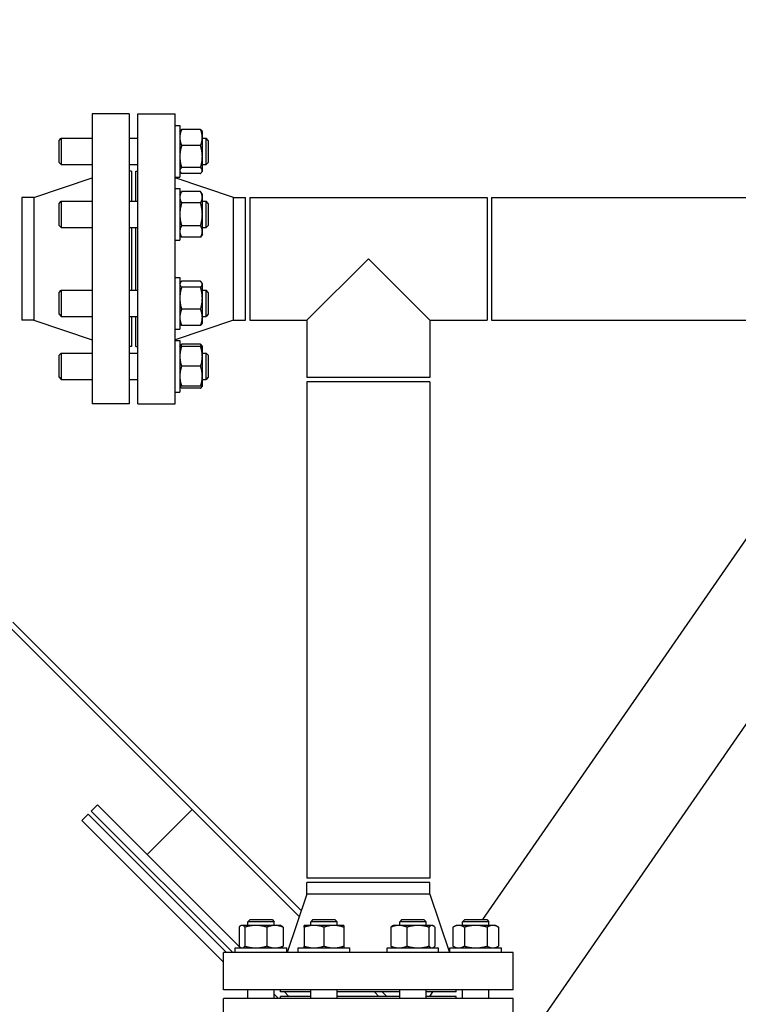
# Model space of a CAD drawing. Header units: inches. Extents: x 36 to 1719, y -84 to 1122.
# Tile 8 of 256: x 246 to 266, y 287 to 315. Entities that reach past the tile are written whole.
import ezdxf

# ---------------------------------------------------------------- set-up
doc = ezdxf.new("R2010")
doc.units = ezdxf.units.IN
doc.header["$LTSCALE"] = 48
doc.header["$MEASUREMENT"] = 0
doc.layers.add('Dimension (ANSI)', color=7, linetype='Continuous', lineweight=25)
doc.layers.add('Visible (ANSI)', color=7, linetype='Continuous', lineweight=30)
doc.styles.add('Note Text (ANSI)', font='tahoma.ttf')
doc.dimstyles.new('Architectural (ANSI)', dxfattribs={"dimscale": 48, "dimtxt": 0.125, "dimasz": 0.098425, "dimexe": 0.125, "dimexo": 0.0625, "dimgap": 0.031496, "dimtad": 0, "dimtih": 1, "dimtoh": 1, "dimdec": 4, "dimrnd": 1e-08, "dimzin": 3, "dimdsep": 46, "dimlunit": 4, "dimtxsty": 'Note Text (ANSI)', "dimcen": 0.09, "dimdle": 0.393701, "dimclrd": 256, "dimclre": 256, "dimclrt": 256, "dimadec": 0, "dimazin": 3, "dimtfac": 0.96, "dimtofl": 0, "dimtmove": 0, "dimatfit": 3, "dimfxl": 1, "dimfrac": 2, "dimtolj": 1, "dimtzin": 12, "dimlwd": -1, "dimlwe": -1, "dimarcsym": 0})

# ---------------------------------------------------------------- blocks, each defined once
blk = doc.blocks.new('*D14')
at = {"layer": 'Defpoints', "color": 0, "transparency": 16777216}
for p in [(247.914, 547.781), (114.211, 241.212), (343.663, 241.212)]:
    blk.add_point(p, dxfattribs=at)
at = {"layer": 'Dimension (ANSI)', "transparency": 16777216}
for p, q in [((244.914, 547.781), (108.211, 547.781)), ((114.211, 543.057), (114.211, 395.013)), ((114.211, 245.937), (114.211, 384.414)), ((340.663, 241.212), (108.211, 241.212))]:
    blk.add_line(p, q, dxfattribs=at)
for points in [[(113.424, 543.057), (114.999, 543.057), (114.211, 547.781)], [(113.424, 245.937), (114.999, 245.937), (114.211, 241.212)]]:
    blk.add_solid(points, dxfattribs=at)
at = {"layer": 'Dimension (ANSI)', "transparency": 16777216, "insert": (94.253, 393.501), "char_height": 6, "attachment_point": 1, "style": 'Note Text (ANSI)'}
blk.add_mtext('\\A1;25\'-6 9/16"', dxfattribs=at)

msp = doc.modelspace()

# ---------------------------------------------------------------- linework, layer by layer
at = {"layer": 'Visible (ANSI)'}
for p, q in [((248.9829, 311.85539), (247.9229, 311.85539)), ((247.9229, 311.85539), (247.9229, 303.60539)), ((248.9829, 311.85539), (248.9829, 303.60539)), ((249.2279, 311.85539), (250.2879, 311.85539)), ((249.2279, 303.60539), (249.2279, 311.85539)), ((250.2879, 303.60539), (250.2879, 311.85539)), ((250.2879, 311.52293), (250.4219, 311.52293)), ((250.4219, 311.52293), (250.4219, 310.05393)), ((250.4219, 311.35093), (250.43336, 311.37078)), ((251.01266, 311.41582), (250.47214, 311.41582)), ((251.0629, 311.35093), (251.05145, 311.37078)), ((251.0629, 311.18618), (251.0629, 311.35093)), ((246.9804, 311.10093), (247.0429, 311.16343)), ((246.9804, 310.47593), (246.9804, 311.10093)), ((247.0429, 311.16343), (247.0429, 310.41343)), ((247.0429, 311.16343), (247.9229, 311.16343)), ((248.9829, 311.16343), (249.2279, 311.16343)), ((251.01266, 310.95654), (250.47214, 310.95654)), ((251.0629, 310.64285), (251.0629, 311.18618)), ((251.0629, 311.16343), (251.1679, 311.16343)), ((251.2304, 311.10093), (251.1679, 311.16343)), ((251.1679, 310.41343), (251.1679, 311.16343)), ((251.2304, 311.10093), (251.2304, 310.47593)), ((246.9804, 310.47593), (247.0429, 310.41343)), ((247.0429, 310.41343), (247.9229, 310.41343)), ((248.9829, 310.41343), (249.2279, 310.41343)), ((251.0629, 310.2451), (251.0629, 310.64285)), ((251.0629, 310.41343), (251.1679, 310.41343)), ((251.2304, 310.47593), (251.1679, 310.41343)), ((249.0429, 310.23039), (248.9829, 310.23039)), ((249.0429, 310.23039), (249.0429, 309.37207)), ((249.1679, 310.23039), (249.2279, 310.23039)), ((249.1679, 309.37207), (249.1679, 310.23039)), ((250.4219, 310.22593), (250.43336, 310.20609)), ((251.01266, 310.32915), (250.47214, 310.32915)), ((251.01266, 310.16105), (250.47214, 310.16105)), ((251.0629, 310.22593), (251.05145, 310.20609)), ((251.0629, 310.22593), (251.0629, 310.2451)), ((246.2629, 309.48039), (247.9229, 310.04039)), ((250.2879, 310.05393), (250.4219, 310.05393)), ((251.9479, 309.48039), (250.2879, 310.04039)), ((250.2879, 309.73157), (250.4219, 309.73157)), ((250.4219, 309.73157), (250.4219, 308.26257)), ((250.4219, 309.55957), (250.47214, 309.64659)), ((251.01266, 309.64659), (250.47214, 309.64659)), ((251.0629, 309.55957), (251.01266, 309.64659)), ((251.0629, 309.48421), (251.0629, 309.55957)), ((246.2629, 309.48039), (245.9229, 309.48039)), ((245.9229, 309.48039), (245.9229, 305.98039)), ((246.2629, 309.48039), (246.2629, 305.98039)), ((246.9804, 309.30957), (247.0429, 309.37207)), ((246.9804, 308.68457), (246.9804, 309.30957)), ((247.0429, 309.37207), (247.0429, 308.62207)), ((247.0429, 309.37207), (247.9229, 309.37207)), ((248.9829, 309.37207), (249.2279, 309.37207)), ((251.01266, 309.32183), (250.47214, 309.32183)), ((251.0629, 308.99707), (251.0629, 309.48421)), ((251.0629, 309.37207), (251.1679, 309.37207)), ((251.2304, 309.30957), (251.1679, 309.37207)), ((251.1679, 308.62207), (251.1679, 309.37207)), ((251.2304, 309.30957), (251.2304, 308.68457)), ((251.9479, 309.48039), (252.2879, 309.48039)), ((251.9479, 305.98039), (251.9479, 309.48039)), ((252.2879, 305.98039), (252.2879, 309.48039)), ((252.4129, 309.48039), (259.1729, 309.48039)), ((252.4129, 309.48039), (252.4129, 305.98039)), ((259.1729, 309.48039), (259.1729, 305.98039)), ((259.2979, 309.48039), (272.0479, 309.48039)), ((259.2979, 309.48039), (259.2979, 305.98039)), ((251.0629, 308.50993), (251.0629, 308.99707)), ((246.9804, 308.68457), (247.0429, 308.62207)), ((251.2304, 308.68457), (251.1679, 308.62207)), ((247.0429, 308.62207), (247.9229, 308.62207)), ((248.9829, 308.62207), (249.2279, 308.62207)), ((249.0429, 308.62207), (249.0429, 306.83871)), ((249.1679, 306.83871), (249.1679, 308.62207)), ((250.4219, 308.43457), (250.47214, 308.34755)), ((251.01266, 308.67231), (250.47214, 308.67231)), ((251.0629, 308.43457), (251.01266, 308.34755)), ((251.0629, 308.62207), (251.1679, 308.62207)), ((251.0629, 308.43457), (251.0629, 308.50993)), ((250.2879, 308.26257), (250.4219, 308.26257)), ((251.01266, 308.34755), (250.47214, 308.34755)), ((255.7929, 307.73039), (254.0429, 305.98039)), ((257.5429, 305.98039), (255.7929, 307.73039)), ((250.2879, 307.19821), (250.4219, 307.19821)), ((250.4219, 307.19821), (250.4219, 305.72921)), ((250.4219, 307.02621), (250.43336, 307.04605)), ((251.01266, 307.0911), (250.47214, 307.0911)), ((251.0629, 307.02621), (251.05145, 307.04605)), ((251.0629, 307.00704), (251.0629, 307.02621)), ((251.0629, 306.6093), (251.0629, 307.00704)), ((246.9804, 306.77621), (247.0429, 306.83871)), ((246.9804, 306.15121), (246.9804, 306.77621)), ((247.0429, 306.83871), (247.0429, 306.08871)), ((247.0429, 306.83871), (247.9229, 306.83871)), ((248.9829, 306.83871), (249.2279, 306.83871)), ((251.01266, 306.92299), (250.47214, 306.92299)), ((251.0629, 306.83871), (251.1679, 306.83871)), ((251.2304, 306.77621), (251.1679, 306.83871)), ((251.1679, 306.08871), (251.1679, 306.83871)), ((251.2304, 306.77621), (251.2304, 306.15121)), ((251.0629, 306.06596), (251.0629, 306.6093)), ((251.01266, 306.2956), (250.47214, 306.2956)), ((246.2629, 305.98039), (245.9229, 305.98039)), ((246.2629, 305.98039), (247.9229, 305.42039)), ((246.9804, 306.15121), (247.0429, 306.08871)), ((247.0429, 306.08871), (247.9229, 306.08871)), ((248.9829, 306.08871), (249.2279, 306.08871)), ((249.0429, 306.08871), (249.0429, 305.23039)), ((249.1679, 305.23039), (249.1679, 306.08871)), ((251.9479, 305.98039), (250.2879, 305.42039)), ((250.4219, 305.90121), (250.43336, 305.88137)), ((251.0629, 305.90121), (251.05145, 305.88137)), ((251.0629, 306.08871), (251.1679, 306.08871)), ((251.0629, 305.90121), (251.0629, 306.06596)), ((251.2304, 306.15121), (251.1679, 306.08871)), ((251.9479, 305.98039), (252.2879, 305.98039)), ((252.4129, 305.98039), (254.0429, 305.98039)), ((254.0429, 305.98039), (254.0429, 304.35039)), ((257.5429, 305.98039), (257.5429, 304.35039)), ((257.5429, 305.98039), (259.1729, 305.98039)), ((259.05621, 288.91789), (270.86238, 305.98039)), ((259.2979, 305.98039), (272.0479, 305.98039)), ((250.2879, 305.72921), (250.4219, 305.72921)), ((251.01266, 305.83632), (250.47214, 305.83632)), ((250.2879, 305.40685), (250.4219, 305.40685)), ((250.4219, 305.40685), (250.4219, 303.93785)), ((246.9804, 304.98485), (247.0429, 305.04735)), ((247.0429, 305.04735), (247.0429, 304.29735)), ((247.0429, 305.04735), (247.9229, 305.04735)), ((249.0429, 305.23039), (248.9829, 305.23039)), ((248.9829, 305.04735), (249.2279, 305.04735)), ((249.1679, 305.23039), (249.2279, 305.23039)), ((250.4219, 305.23485), (250.43336, 305.25469)), ((251.01266, 305.29974), (250.47214, 305.29974)), ((251.01266, 305.23485), (250.47214, 305.23485)), ((251.0629, 305.23485), (251.05145, 305.25469)), ((251.0629, 304.9536), (251.0629, 305.23485)), ((251.0629, 305.04735), (251.1679, 305.04735)), ((251.2304, 304.98485), (251.1679, 305.04735)), ((251.1679, 304.29735), (251.1679, 305.04735)), ((246.9804, 304.35985), (246.9804, 304.98485)), ((251.0629, 304.3911), (251.0629, 304.9536)), ((251.2304, 304.98485), (251.2304, 304.35985)), ((251.01266, 304.67235), (250.47214, 304.67235)), ((246.9804, 304.35985), (247.0429, 304.29735)), ((247.0429, 304.29735), (247.9229, 304.29735)), ((248.9829, 304.29735), (249.2279, 304.29735)), ((251.0629, 304.10985), (251.0629, 304.3911)), ((251.0629, 304.29735), (251.1679, 304.29735)), ((251.2304, 304.35985), (251.1679, 304.29735)), ((257.5429, 304.35039), (254.0429, 304.35039)), ((254.0429, 304.22539), (254.0429, 290.10039)), ((257.5429, 304.22539), (254.0429, 304.22539)), ((257.5429, 304.22539), (257.5429, 290.10039)), ((259.23769, 283.90781), (273.34597, 304.29735)), ((250.2879, 303.93785), (250.4219, 303.93785)), ((250.4219, 304.10985), (250.43336, 304.09001)), ((251.01266, 304.10985), (250.47214, 304.10985)), ((251.01266, 304.04496), (250.47214, 304.04496)), ((251.0629, 304.10985), (251.05145, 304.09001)), ((248.9829, 303.60539), (247.9229, 303.60539)), ((249.2279, 303.60539), (250.2879, 303.60539)), ((245.53032, 297.29131), (253.82681, 288.99482)), ((245.6629, 297.381), (253.88288, 289.16103)), ((248.07499, 292.18338), (247.89821, 292.0066)), ((252.14898, 288.10939), (248.07499, 292.18338)), ((247.80982, 291.91821), (247.63305, 291.74144)), ((251.75265, 287.97539), (247.80982, 291.91821)), ((251.92942, 287.97539), (247.89821, 292.0066)), ((250.77083, 292.0508), (249.4892, 290.76917)), ((251.6679, 287.70658), (247.63305, 291.74144)), ((257.5429, 290.10039), (254.0429, 290.10039)), ((254.0429, 289.63539), (254.0429, 289.97539)), ((257.5429, 289.97539), (254.0429, 289.97539)), ((257.5429, 289.63539), (257.5429, 289.97539)), ((254.0429, 289.63539), (253.4829, 287.97539)), ((257.5429, 289.63539), (254.0429, 289.63539)), ((257.5429, 289.63539), (258.1029, 287.97539)), ((252.42236, 288.91789), (252.35986, 288.85539)), ((253.10986, 288.85539), (252.35986, 288.85539)), ((252.35986, 288.75039), (252.35986, 288.85539)), ((252.42236, 288.91789), (253.04736, 288.91789)), ((253.04736, 288.91789), (253.10986, 288.85539)), ((253.10986, 288.75039), (253.10986, 288.85539)), ((254.21372, 288.91789), (254.15122, 288.85539)), ((254.90122, 288.85539), (254.15122, 288.85539)), ((254.15122, 288.75039), (254.15122, 288.85539)), ((254.21372, 288.91789), (254.83872, 288.91789)), ((254.83872, 288.91789), (254.90122, 288.85539)), ((254.90122, 288.75039), (254.90122, 288.85539)), ((256.74709, 288.91789), (256.68459, 288.85539)), ((257.43459, 288.85539), (256.68459, 288.85539)), ((256.68459, 288.75039), (256.68459, 288.85539)), ((256.74709, 288.91789), (257.37209, 288.91789)), ((257.37209, 288.91789), (257.43459, 288.85539)), ((257.43459, 288.75039), (257.43459, 288.85539)), ((258.53845, 288.91789), (258.47595, 288.85539)), ((259.22595, 288.85539), (258.47595, 288.85539)), ((258.47595, 288.75039), (258.47595, 288.85539)), ((258.53845, 288.91789), (259.16345, 288.91789)), ((259.16345, 288.91789), (259.22595, 288.85539)), ((259.22595, 288.75039), (259.22595, 288.85539)), ((252.10748, 288.70015), (252.10748, 288.15963)), ((252.17236, 288.75039), (252.15252, 288.73894)), ((252.19153, 288.75039), (252.17236, 288.75039)), ((252.58928, 288.75039), (252.19153, 288.75039)), ((252.27558, 288.70015), (252.27558, 288.15963)), ((253.13261, 288.75039), (252.58928, 288.75039)), ((252.90297, 288.70015), (252.90297, 288.15963)), ((253.29736, 288.75039), (253.13261, 288.75039)), ((253.29736, 288.75039), (253.31721, 288.73894)), ((253.36225, 288.70015), (253.36225, 288.15963)), ((254.24497, 288.75039), (253.96372, 288.75039)), ((253.96372, 288.70015), (253.96372, 288.15963)), ((254.80747, 288.75039), (254.24497, 288.75039)), ((254.52622, 288.70015), (254.52622, 288.15963)), ((255.08872, 288.75039), (254.80747, 288.75039)), ((255.08872, 288.70015), (255.08872, 288.15963)), ((256.4322, 288.70015), (256.4322, 288.15963)), ((256.49709, 288.75039), (256.47724, 288.73894)), ((256.66184, 288.75039), (256.49709, 288.75039)), ((257.20517, 288.75039), (256.66184, 288.75039)), ((256.89148, 288.70015), (256.89148, 288.15963)), ((257.60292, 288.75039), (257.20517, 288.75039)), ((257.51887, 288.70015), (257.51887, 288.15963)), ((257.62209, 288.75039), (257.60292, 288.75039)), ((257.62209, 288.75039), (257.64193, 288.73894)), ((257.68697, 288.70015), (257.68697, 288.15963)), ((258.28845, 288.75039), (258.20143, 288.70015)), ((258.20143, 288.70015), (258.20143, 288.15963)), ((258.36381, 288.75039), (258.28845, 288.75039)), ((258.85095, 288.75039), (258.36381, 288.75039)), ((258.52619, 288.70015), (258.52619, 288.15963)), ((259.33808, 288.75039), (258.85095, 288.75039)), ((259.1757, 288.70015), (259.1757, 288.15963)), ((259.41345, 288.75039), (259.33808, 288.75039)), ((259.41345, 288.75039), (259.50046, 288.70015)), ((259.50046, 288.70015), (259.50046, 288.15963)), ((251.6679, 286.91539), (251.6679, 287.97539)), ((259.9179, 287.97539), (251.6679, 287.97539)), ((252.00036, 287.97539), (252.00036, 288.10939)), ((252.00036, 288.10939), (253.46936, 288.10939)), ((252.17236, 288.10939), (252.15252, 288.12085)), ((253.29736, 288.10939), (253.31721, 288.12085)), ((253.46936, 287.97539), (253.46936, 288.10939)), ((253.79172, 287.97539), (253.79172, 288.10939)), ((253.79172, 288.10939), (255.26072, 288.10939)), ((255.26072, 287.97539), (255.26072, 288.10939)), ((256.32509, 287.97539), (256.32509, 288.10939)), ((256.32509, 288.10939), (257.79409, 288.10939)), ((256.49709, 288.10939), (256.47724, 288.12085)), ((257.62209, 288.10939), (257.64193, 288.12085)), ((257.79409, 287.97539), (257.79409, 288.10939)), ((258.11645, 287.97539), (258.11645, 288.10939)), ((258.11645, 288.10939), (259.58545, 288.10939)), ((258.28845, 288.10939), (258.20143, 288.15963)), ((259.41345, 288.10939), (259.50046, 288.15963)), ((259.58545, 287.97539), (259.58545, 288.10939)), ((259.9179, 286.91539), (259.9179, 287.97539)), ((259.9179, 286.91539), (251.6679, 286.91539)), ((252.35986, 286.67039), (252.35986, 286.91539)), ((253.10986, 286.67039), (253.10986, 286.91539)), ((253.2929, 286.85539), (253.2929, 286.91539)), ((254.15122, 286.85539), (253.2929, 286.85539)), ((253.52798, 286.73039), (253.40298, 286.85539)), ((254.15122, 286.67039), (254.15122, 286.91539)), ((254.90122, 286.67039), (254.90122, 286.91539)), ((256.68459, 286.85539), (254.90122, 286.85539)), ((255.96624, 286.85539), (256.09124, 286.73039)), ((256.18851, 286.85539), (256.31351, 286.73039)), ((256.68459, 286.67039), (256.68459, 286.91539)), ((257.43459, 286.67039), (257.43459, 286.91539)), ((258.2929, 286.85539), (257.43459, 286.85539)), ((257.54259, 286.73039), (257.62909, 286.85539)), ((258.2929, 286.85539), (258.2929, 286.91539)), ((258.47595, 286.67039), (258.47595, 286.91539)), ((259.22595, 286.67039), (259.22595, 286.91539)), ((251.6679, 285.61039), (251.6679, 286.67039)), ((259.9179, 286.67039), (251.6679, 286.67039)), ((253.23442, 286.67039), (253.10986, 286.79495)), ((253.2929, 286.67039), (253.2929, 286.73039)), ((254.15122, 286.73039), (253.2929, 286.73039)), ((256.68459, 286.73039), (254.90122, 286.73039)), ((258.2929, 286.73039), (257.43459, 286.73039)), ((258.2929, 286.67039), (258.2929, 286.73039)), ((259.9179, 285.61039), (259.9179, 286.67039))]:
    msp.add_line(p, q, dxfattribs=at)
for points, weights in [([(250.47214, 311.41582), (250.4219, 311.29276), (250.4219, 311.18618)], [1, 1.0379548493, 1]), ([(250.43336, 311.37078), (250.44565, 311.39207), (250.47214, 311.41582)], [1.01895290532, 1.01965956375, 1]), ([(251.0629, 311.18618), (251.0629, 311.29276), (251.01266, 311.41582)], [1, 1.0379548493, 1]), ([(251.01266, 311.41582), (251.03915, 311.39207), (251.05145, 311.37078)], [1, 1.01965956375, 1.01895290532]), ([(250.4219, 311.18618), (250.4219, 311.0796), (250.47214, 310.95654)], [1, 1.0379548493, 1]), ([(250.47214, 310.95654), (250.4219, 310.78843), (250.4219, 310.64285)], [1, 1.0379548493, 1]), ([(251.01266, 310.95654), (251.0629, 311.0796), (251.0629, 311.18618)], [1, 1.0379548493, 1]), ([(251.0629, 310.64285), (251.0629, 310.78843), (251.01266, 310.95654)], [1, 1.0379548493, 1]), ([(250.4219, 310.64285), (250.4219, 310.49726), (250.47214, 310.32915)], [1, 1.0379548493, 1]), ([(251.01266, 310.32915), (251.0629, 310.49726), (251.0629, 310.64285)], [1, 1.0379548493, 1]), ([(250.47214, 310.32915), (250.4219, 310.28411), (250.4219, 310.2451)], [1, 1.0379548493, 1]), ([(250.4219, 310.2451), (250.4219, 310.20609), (250.47214, 310.16105)], [1, 1.0379548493, 1]), ([(251.0629, 310.2451), (251.0629, 310.28411), (251.01266, 310.32915)], [1, 1.0379548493, 1]), ([(251.01266, 310.16105), (251.0629, 310.20609), (251.0629, 310.2451)], [1, 1.0379548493, 1]), ([(250.47214, 309.64659), (250.4219, 309.55957), (250.4219, 309.48421)], [1, 1.0379548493, 1]), ([(251.0629, 309.48421), (251.0629, 309.55957), (251.01266, 309.64659)], [1, 1.0379548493, 1]), ([(250.4219, 309.48421), (250.4219, 309.40885), (250.47214, 309.32183)], [1, 1.0379548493, 1]), ([(250.47214, 309.32183), (250.4219, 309.1478), (250.4219, 308.99707)], [1, 1.0379548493, 1]), ([(251.01266, 309.32183), (251.0629, 309.40885), (251.0629, 309.48421)], [1, 1.0379548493, 1]), ([(251.0629, 308.99707), (251.0629, 309.1478), (251.01266, 309.32183)], [1, 1.0379548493, 1]), ([(250.4219, 308.99707), (250.4219, 308.84635), (250.47214, 308.67231)], [1, 1.0379548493, 1]), ([(251.01266, 308.67231), (251.0629, 308.84635), (251.0629, 308.99707)], [1, 1.0379548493, 1]), ([(250.47214, 308.67231), (250.4219, 308.5853), (250.4219, 308.50993)], [1, 1.0379548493, 1]), ([(250.4219, 308.50993), (250.4219, 308.43457), (250.47214, 308.34755)], [1, 1.0379548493, 1]), ([(251.0629, 308.50993), (251.0629, 308.5853), (251.01266, 308.67231)], [1, 1.0379548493, 1]), ([(251.01266, 308.34755), (251.0629, 308.43457), (251.0629, 308.50993)], [1, 1.0379548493, 1]), ([(250.47214, 307.0911), (250.4219, 307.04605), (250.4219, 307.00704)], [1, 1.0379548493, 1]), ([(250.4219, 307.00704), (250.4219, 306.96803), (250.47214, 306.92299)], [1, 1.0379548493, 1]), ([(251.0629, 307.00704), (251.0629, 307.04605), (251.01266, 307.0911)], [1, 1.0379548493, 1]), ([(251.01266, 306.92299), (251.0629, 306.96803), (251.0629, 307.00704)], [1, 1.0379548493, 1]), ([(250.47214, 306.92299), (250.4219, 306.75488), (250.4219, 306.6093)], [1, 1.0379548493, 1]), ([(251.0629, 306.6093), (251.0629, 306.75488), (251.01266, 306.92299)], [1, 1.0379548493, 1]), ([(250.4219, 306.6093), (250.4219, 306.46371), (250.47214, 306.2956)], [1, 1.0379548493, 1]), ([(251.01266, 306.2956), (251.0629, 306.46371), (251.0629, 306.6093)], [1, 1.0379548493, 1]), ([(250.47214, 306.2956), (250.4219, 306.17254), (250.4219, 306.06596)], [1, 1.0379548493, 1]), ([(251.0629, 306.06596), (251.0629, 306.17254), (251.01266, 306.2956)], [1, 1.0379548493, 1]), ([(250.4219, 306.06596), (250.4219, 305.95939), (250.47214, 305.83632)], [1, 1.0379548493, 1]), ([(250.47214, 305.83632), (250.44565, 305.86007), (250.43336, 305.88137)], [1, 1.01965956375, 1.01895290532]), ([(251.01266, 305.83632), (251.0629, 305.95939), (251.0629, 306.06596)], [1, 1.0379548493, 1]), ([(251.05145, 305.88137), (251.03915, 305.86007), (251.01266, 305.83632)], [1.01895290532, 1.01965956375, 1]), ([(250.4219, 305.23485), (250.4219, 305.23485), (250.47214, 305.23485)], [1, 1.0379548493, 1]), ([(250.47214, 305.23485), (250.4219, 305.08413), (250.4219, 304.9536)], [1, 1.0379548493, 1]), ([(250.43336, 305.25469), (250.44565, 305.27599), (250.47214, 305.29974)], [1.01895290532, 1.01965956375, 1]), ([(250.47214, 305.29974), (250.45847, 305.26625), (250.44866, 305.23485)], [1, 1.01005189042, 1.01477953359]), ([(251.01266, 305.29974), (251.03915, 305.27599), (251.05145, 305.25469)], [1, 1.01965956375, 1.01895290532]), ([(251.03615, 305.23485), (251.02634, 305.26625), (251.01266, 305.29974)], [1.01477953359, 1.01005189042, 1]), ([(251.01266, 305.23485), (251.0629, 305.23485), (251.0629, 305.23485)], [1, 1.0379548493, 1]), ([(251.0629, 304.9536), (251.0629, 305.08413), (251.01266, 305.23485)], [1, 1.0379548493, 1]), ([(250.4219, 304.9536), (250.4219, 304.82307), (250.47214, 304.67235)], [1, 1.0379548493, 1]), ([(251.01266, 304.67235), (251.0629, 304.82307), (251.0629, 304.9536)], [1, 1.0379548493, 1]), ([(250.47214, 304.67235), (250.4219, 304.52163), (250.4219, 304.3911)], [1, 1.0379548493, 1]), ([(251.0629, 304.3911), (251.0629, 304.52163), (251.01266, 304.67235)], [1, 1.0379548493, 1]), ([(250.4219, 304.3911), (250.4219, 304.26057), (250.47214, 304.10985)], [1, 1.0379548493, 1]), ([(251.01266, 304.10985), (251.0629, 304.26057), (251.0629, 304.3911)], [1, 1.0379548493, 1]), ([(250.47214, 304.10985), (250.4219, 304.10985), (250.4219, 304.10985)], [1, 1.0379548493, 1]), ([(250.42471, 304.10985), (250.43352, 304.0796), (250.47214, 304.04496)], [1.01375847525, 1.02892942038, 1]), ([(251.0629, 304.10985), (251.0629, 304.10985), (251.01266, 304.10985)], [1, 1.0379548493, 1]), ([(251.01266, 304.04496), (251.05129, 304.0796), (251.0601, 304.10985)], [1, 1.02892942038, 1.01375847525]), ([(252.19153, 288.75039), (252.15252, 288.75039), (252.10748, 288.70015)], [1, 1.0379548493, 1]), ([(252.27558, 288.70015), (252.23054, 288.75039), (252.19153, 288.75039)], [1, 1.0379548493, 1]), ([(252.58928, 288.75039), (252.44369, 288.75039), (252.27558, 288.70015)], [1, 1.0379548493, 1]), ([(252.90297, 288.70015), (252.73486, 288.75039), (252.58928, 288.75039)], [1, 1.0379548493, 1]), ([(253.13261, 288.75039), (253.02603, 288.75039), (252.90297, 288.70015)], [1, 1.0379548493, 1]), ([(253.36225, 288.70015), (253.23919, 288.75039), (253.13261, 288.75039)], [1, 1.0379548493, 1]), ([(253.31721, 288.73894), (253.3385, 288.72664), (253.36225, 288.70015)], [1.01895290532, 1.01965956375, 1]), ([(253.96372, 288.70015), (253.96372, 288.75039), (253.96372, 288.75039)], [1, 1.0379548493, 1]), ([(254.24497, 288.75039), (254.11444, 288.75039), (253.96372, 288.70015)], [1, 1.0379548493, 1]), ([(254.52622, 288.70015), (254.3755, 288.75039), (254.24497, 288.75039)], [1, 1.0379548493, 1]), ([(254.80747, 288.75039), (254.67694, 288.75039), (254.52622, 288.70015)], [1, 1.0379548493, 1]), ([(255.08872, 288.70015), (254.938, 288.75039), (254.80747, 288.75039)], [1, 1.0379548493, 1]), ([(255.08872, 288.75039), (255.08872, 288.75039), (255.08872, 288.70015)], [1, 1.0379548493, 1]), ([(256.66184, 288.75039), (256.55526, 288.75039), (256.4322, 288.70015)], [1, 1.0379548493, 1]), ([(256.4322, 288.70015), (256.45595, 288.72664), (256.47724, 288.73894)], [1, 1.01965956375, 1.01895290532]), ([(256.89148, 288.70015), (256.76841, 288.75039), (256.66184, 288.75039)], [1, 1.0379548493, 1]), ([(257.20517, 288.75039), (257.05959, 288.75039), (256.89148, 288.70015)], [1, 1.0379548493, 1]), ([(257.51887, 288.70015), (257.35076, 288.75039), (257.20517, 288.75039)], [1, 1.0379548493, 1]), ([(257.60292, 288.75039), (257.56391, 288.75039), (257.51887, 288.70015)], [1, 1.0379548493, 1]), ([(257.68697, 288.70015), (257.64193, 288.75039), (257.60292, 288.75039)], [1, 1.0379548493, 1]), ([(258.36381, 288.75039), (258.28845, 288.75039), (258.20143, 288.70015)], [1, 1.0379548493, 1]), ([(258.52619, 288.70015), (258.43917, 288.75039), (258.36381, 288.75039)], [1, 1.0379548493, 1]), ([(258.85095, 288.75039), (258.70022, 288.75039), (258.52619, 288.70015)], [1, 1.0379548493, 1]), ([(259.1757, 288.70015), (259.00167, 288.75039), (258.85095, 288.75039)], [1, 1.0379548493, 1]), ([(259.33808, 288.75039), (259.26272, 288.75039), (259.1757, 288.70015)], [1, 1.0379548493, 1]), ([(259.50046, 288.70015), (259.41345, 288.75039), (259.33808, 288.75039)], [1, 1.0379548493, 1]), ([(252.10748, 288.15963), (252.15252, 288.10939), (252.19153, 288.10939)], [1, 1.0379548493, 1]), ([(252.19153, 288.10939), (252.23054, 288.10939), (252.27558, 288.15963)], [1, 1.0379548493, 1]), ([(252.27558, 288.15963), (252.44369, 288.10939), (252.58928, 288.10939)], [1, 1.0379548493, 1]), ([(252.58928, 288.10939), (252.73486, 288.10939), (252.90297, 288.15963)], [1, 1.0379548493, 1]), ([(252.90297, 288.15963), (253.02603, 288.10939), (253.13261, 288.10939)], [1, 1.0379548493, 1]), ([(253.13261, 288.10939), (253.23919, 288.10939), (253.36225, 288.15963)], [1, 1.0379548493, 1]), ([(253.36225, 288.15963), (253.3385, 288.13314), (253.31721, 288.12085)], [1, 1.01965956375, 1.01895290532]), ([(253.96372, 288.15963), (254.11444, 288.10939), (254.24497, 288.10939)], [1, 1.0379548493, 1]), ([(253.96372, 288.10939), (253.96372, 288.10939), (253.96372, 288.15963)], [1, 1.0379548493, 1]), ([(254.24497, 288.10939), (254.3755, 288.10939), (254.52622, 288.15963)], [1, 1.0379548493, 1]), ([(254.52622, 288.15963), (254.67694, 288.10939), (254.80747, 288.10939)], [1, 1.0379548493, 1]), ([(254.80747, 288.10939), (254.938, 288.10939), (255.08872, 288.15963)], [1, 1.0379548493, 1]), ([(255.08872, 288.15963), (255.08872, 288.10939), (255.08872, 288.10939)], [1, 1.0379548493, 1]), ([(256.4322, 288.15963), (256.55526, 288.10939), (256.66184, 288.10939)], [1, 1.0379548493, 1]), ([(256.47724, 288.12085), (256.45595, 288.13314), (256.4322, 288.15963)], [1.01895290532, 1.01965956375, 1]), ([(256.66184, 288.10939), (256.76841, 288.10939), (256.89148, 288.15963)], [1, 1.0379548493, 1]), ([(256.89148, 288.15963), (257.05959, 288.10939), (257.20517, 288.10939)], [1, 1.0379548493, 1]), ([(257.20517, 288.10939), (257.35076, 288.10939), (257.51887, 288.15963)], [1, 1.0379548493, 1]), ([(257.51887, 288.15963), (257.56391, 288.10939), (257.60292, 288.10939)], [1, 1.0379548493, 1]), ([(257.60292, 288.10939), (257.64193, 288.10939), (257.68697, 288.15963)], [1, 1.0379548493, 1]), ([(258.20143, 288.15963), (258.28845, 288.10939), (258.36381, 288.10939)], [1, 1.0379548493, 1]), ([(258.36381, 288.10939), (258.43917, 288.10939), (258.52619, 288.15963)], [1, 1.0379548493, 1]), ([(258.52619, 288.15963), (258.70022, 288.10939), (258.85095, 288.10939)], [1, 1.0379548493, 1]), ([(258.85095, 288.10939), (259.00167, 288.10939), (259.1757, 288.15963)], [1, 1.0379548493, 1]), ([(259.1757, 288.15963), (259.26272, 288.10939), (259.33808, 288.10939)], [1, 1.0379548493, 1]), ([(259.33808, 288.10939), (259.41345, 288.10939), (259.50046, 288.15963)], [1, 1.0379548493, 1])]:
    msp.add_rational_spline(points, weights, degree=2, dxfattribs=at)

# ---------------------------------------------------------------- dimensions: what is measured, and where the dimension line sits
at = {"layer": 'Dimension (ANSI)'}
dim = msp.add_linear_dim(base=(114.2113, 241.21219), p1=(247.9139, 547.78139), p2=(343.6629, 241.21219), angle=90, dimstyle='Architectural (ANSI)', override={"dimgap": 0.031496, "dimdec": 4, "dimlfac": 1, "dimtol": 0, "dimlim": 0, "dimtp": 0, "dimtm": 0, "dimtdec": 2, "dimatfit": 1}, dxfattribs=at)
dim.commit()
dim.dimension.update_dxf_attribs({"geometry": '*D14', "text_midpoint": (114.2113, 389.7132), "dimtype": 160})

doc.saveas('drawing.dxf')
